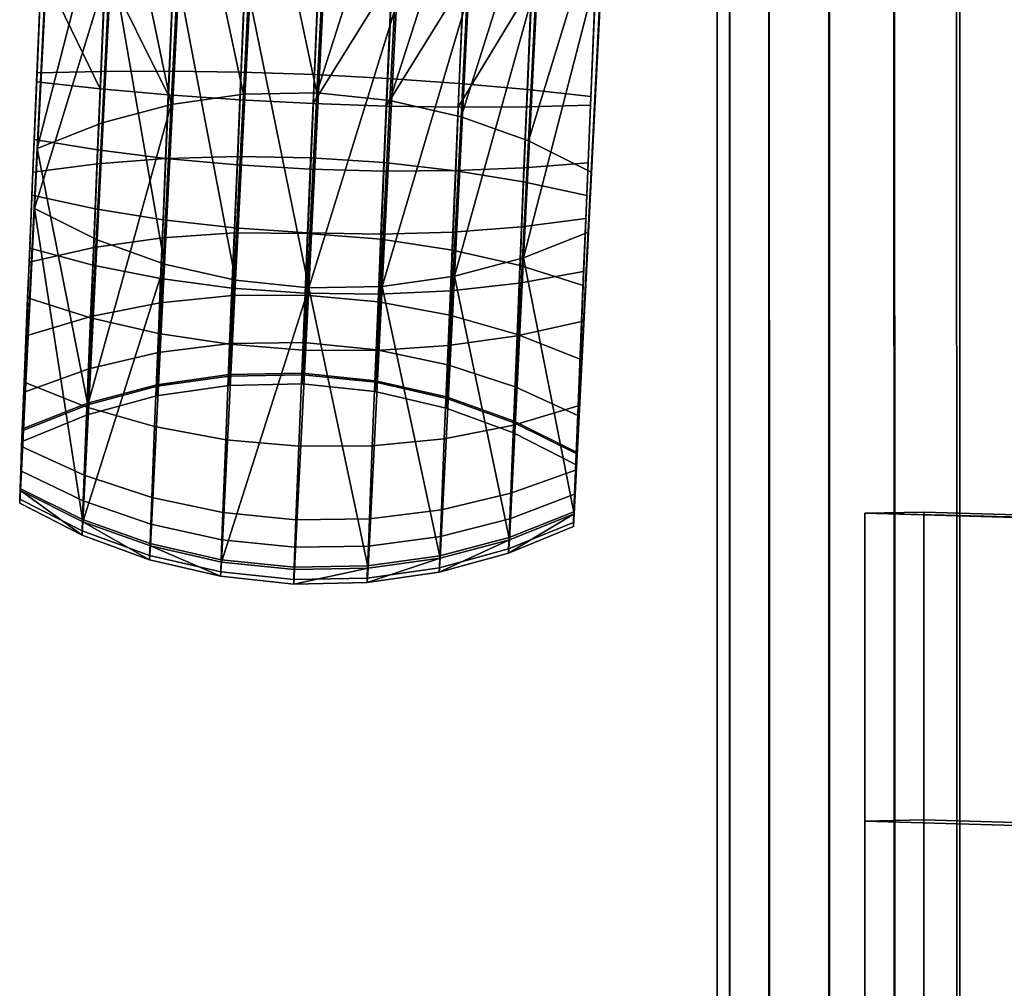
# Model space of a CAD drawing. Header units: millimetres. Extents: x -295 to 295, y -265 to 327.
# Tile 8 of 82: x -295 to -231, y -134 to -72. Entities that reach past the tile are written whole.
import ezdxf

# ---------------------------------------------------------------- set-up
doc = ezdxf.new("R2010")
doc.units = ezdxf.units.MM
doc.header["$MEASUREMENT"] = 0
for name, color, linetype in [('podnoz', 7, 'Continuous'), ('podrucky', 7, 'Continuous'), ('ram', 7, 'Continuous')]:
    doc.layers.add(name, color=color, linetype=linetype)

msp = doc.modelspace()

# ---------------------------------------------------------------- meshes
at = {"layer": 'podnoz'}
mesh = msp.add_polyface(dxfattribs=at)
corners = [(-148.361, -132.913, 62.429), (-233.814, -247.389, 49.965), (-132.914, -148.361, 62.429), (-247.391, -233.814, 49.965), (-235.727, -216.823, 25), (-248.043, -233.063, 49.068), (-149.012, -132.163, 61.532), (-144.424, -122.437, 27.052), (-122.438, -144.423, 27.052), (-31.162, -49.895, 73.926), (-132.117, -148.968, 61.538), (-216.824, -235.725, 25), (-233.062, -248.042, 49.068), (-132.914, -148.361, 62.429), (-233.062, -248.042, 49.068), (-132.117, -148.968, 61.538), (-233.814, -247.389, 49.965), (-149.012, -132.163, 61.532), (-248.043, -233.063, 49.068), (-247.391, -233.814, 49.965), (-148.361, -132.913, 62.429), (-232.602, -229.898, 24.511), (-231.152, -231.149, 24.511), (-228.543, -228.539, 6.979), (-230.547, -226.827, 6.979), (-226.832, -230.543, 6.979), (-229.902, -232.597, 24.511), (-227.691, -227.687, 6), (-229.68, -225.969, 6), (-230.547, -226.827, 6.979), (-228.543, -228.539, 6.979), (-231.896, -224.559, 6), (-232.793, -225.451, 6.979), (-224.562, -231.893, 6), (-225.973, -229.675, 6), (-226.832, -230.543, 6.979), (-225.455, -232.79, 6.979), (-223.094, -223.09, 6), (-225.869, -220.701, 6), (-229.68, -225.969, 6), (-227.691, -227.687, 6), (-228.971, -218.754, 6), (-232.326, -217.289, 6), (-234.297, -223.487, 6), (-231.896, -224.559, 6), (-218.758, -228.966, 6), (-220.705, -225.865, 6), (-225.973, -229.675, 6), (-224.562, -231.893, 6), (-217.293, -232.322, 6), (-223.492, -234.292, 6), (-222.74, -222.736, 5.5), (-225.504, -220.351, 5.5), (-225.869, -220.701, 6), (-223.094, -223.09, 6), (-228.582, -218.394, 5.5), (-231.916, -216.904, 5.5), (-232.326, -217.289, 6), (-228.971, -218.754, 6), (-218.398, -228.579, 5.5), (-220.355, -225.499, 5.5), (-220.705, -225.865, 6), (-218.758, -228.966, 6), (-216.908, -231.911, 5.5), (-217.293, -232.322, 6), (-222.74, -222.736, 2), (-225.504, -220.351, 2), (-225.504, -220.351, 5.5), (-222.74, -222.736, 5.5), (-228.582, -218.394, 2), (-231.916, -216.904, 2), (-231.916, -216.904, 5.5), (-228.582, -218.394, 5.5), (-220.355, -225.499, 2), (-220.355, -225.499, 5.5), (-218.398, -228.579, 5.5), (-218.398, -228.579, 2), (-216.908, -231.911, 5.5), (-216.908, -231.911, 2), (-233.473, -230.021, 25), (-231.578, -231.575, 25), (-231.367, -231.362, 24.755), (-233.307, -229.771, 24.755), (-231.152, -231.149, 24.511), (-232.602, -229.898, 24.511), (-229.902, -232.597, 24.511), (-229.773, -233.302, 24.755)]
mesh.append_faces([[corners[k] for k in face] for face in [(0, 1, 2, 2), (1, 0, 3, 3), (4, 5, 6, 6), (6, 7, 4, 4), (8, 9, 10, 10), (11, 10, 12, 12), (8, 10, 11, 11), (13, 14, 15, 15), (16, 14, 13, 13), (17, 18, 19, 19), (20, 17, 19, 19), (21, 22, 23, 24), (25, 23, 22, 26), (27, 28, 29, 30), (28, 31, 32, 29), (33, 34, 35, 36), (30, 35, 34, 27), (37, 38, 39, 40), (41, 42, 43, 44), (38, 41, 44, 39), (45, 46, 47, 48), (46, 37, 40, 47), (49, 45, 48, 50), (51, 52, 53, 54), (55, 56, 57, 58), (52, 55, 58, 53), (59, 60, 61, 62), (60, 51, 54, 61), (63, 59, 62, 64), (65, 66, 67, 68), (69, 70, 71, 72), (66, 69, 72, 67), (73, 74, 75, 76), (65, 68, 74, 73), (76, 75, 77, 78), (79, 80, 81, 82), (83, 84, 82, 81), (85, 83, 81, 86)]])
at = {"layer": 'podrucky'}
mesh = msp.add_polyface(dxfattribs=at)
corners = [(-256.504, -57.179, 478.527), (-256.623, -59.852, 482.266), (-256.781, -63.635, 480.818), (-256.871, -65.626, 485.005), (-256.658, -60.928, 476.796), (-256.711, -61.79, 486.173), (-256.775, -63.097, 490.335), (-256.938, -66.992, 489.435), (-257.859, -85.292, 568.831), (-257.729, -77.059, 687.087), (-257.424, -70.001, 683.317), (-257.416, -69.653, 687.301), (-270.02, -63.664, 474.167), (-274.785, -63.696, 473.974), (-274.621, -59.952, 469.905), (-269.854, -59.951, 470.131), (-265.342, -63.171, 474.721), (-265.182, -59.548, 470.783), (-270.156, -66.726, 478.717), (-274.926, -66.784, 478.561), (-265.477, -66.159, 479.16), (-260.988, -65.112, 479.871), (-260.859, -62.244, 475.61), (-270.26, -68.979, 483.453), (-275.031, -69.054, 483.337), (-265.578, -68.357, 483.782), (-261.086, -67.221, 484.306), (-270.336, -70.524, 488.466), (-275.105, -70.612, 488.39), (-265.65, -69.864, 488.672), (-256.781, -63.635, 480.818), (-256.871, -65.626, 485.005), (-256.658, -60.928, 476.796), (-261.156, -68.668, 489), (-256.938, -66.992, 489.435), (-270.988, -77.107, 691.22), (-265.986, -69.001, 690.596), (-270.633, -68.728, 691.463), (-266.332, -77.177, 690.359), (-261.553, -69.312, 689.188), (-260.777, -59.852, 486.876), (-260.838, -61.071, 490.755), (-256.775, -63.097, 490.335), (-256.711, -61.79, 486.173), (-275.496, -76.256, 570.709), (-269.828, -58.447, 491.255), (-274.576, -57.956, 491.313), (-270.75, -76.747, 570.651), (-265.217, -59.5, 491.066), (-266.137, -77.8, 570.462), (-261.758, -79.371, 570.151), (-275.416, -69.632, 678.8), (-270.656, -69.808, 679.106), (-270.889, -75.316, 678.946), (-275.645, -75.072, 678.643), (-266.006, -69.928, 679.99), (-266.248, -75.639, 679.825), (-261.822, -76.032, 681.239), (-261.566, -69.992, 681.414), (-257.697, -76.482, 683.129), (-257.424, -70.001, 683.317)]
mesh.append_faces([[corners[k] for k in face] for face in [(0, 1, 2, 2), (2, 1, 3, 3), (4, 0, 2, 2), (1, 5, 3, 3), (6, 7, 5, 5), (3, 5, 7, 7), (8, 7, 6, 6), (9, 10, 11, 11), (12, 13, 14, 15), (16, 12, 15, 17), (18, 19, 13, 12), (20, 18, 12, 16), (21, 20, 16, 22), (23, 24, 19, 18), (25, 23, 18, 20), (26, 25, 20, 21), (27, 28, 24, 24), (29, 23, 25, 25), (30, 31, 26, 21), (21, 22, 32, 30), (26, 33, 25, 25), (27, 23, 29, 29), (29, 25, 33, 33), (26, 34, 33, 33), (26, 31, 34, 34), (27, 24, 23, 23), (35, 36, 37, 37), (35, 38, 36, 36), (39, 36, 38, 38), (40, 41, 42, 42), (40, 42, 43, 43), (44, 45, 46, 46), (47, 48, 45, 45), (49, 41, 48, 48), (50, 42, 41, 41), (48, 47, 49, 49), (45, 44, 47, 47), (51, 52, 53, 54), (52, 55, 56, 53), (57, 56, 55, 58), (59, 57, 58, 60)]])
mesh = msp.add_polyface(dxfattribs=at)
corners = [(-292.742, -61.577, 490.268), (-292.68, -60.269, 486.107), (-292.906, -65.471, 489.369), (-292.84, -64.105, 484.938), (-293.826, -83.771, 568.765), (-293.383, -68.132, 687.235), (-293.391, -68.48, 683.25), (-293.695, -75.539, 687.02), (-274.785, -63.696, 473.974), (-279.535, -63.261, 474.149), (-279.371, -59.548, 470.113), (-274.621, -59.952, 469.905), (-284.289, -65.363, 479.126), (-288.676, -63.941, 479.82), (-288.547, -61.073, 475.559), (-284.156, -62.375, 474.686), (-279.672, -66.324, 478.7), (-274.926, -66.784, 478.561), (-284.391, -67.561, 483.747), (-288.773, -66.05, 484.255), (-279.777, -68.576, 483.436), (-275.031, -69.054, 483.337), (-292.748, -62.114, 480.752), (-292.625, -59.407, 476.73), (-292.84, -64.105, 484.938), (-284.465, -69.069, 488.637), (-279.852, -70.121, 488.448), (-288.844, -67.497, 488.949), (-292.906, -65.471, 489.369), (-275.105, -70.612, 488.39), (-293.826, -83.771, 568.765), (-289.572, -75.988, 688.91), (-285.146, -76.381, 690.324), (-289.24, -68.141, 689.137), (-293.695, -75.539, 687.02), (-293.383, -68.132, 687.235), (-284.801, -68.205, 690.561), (-275.748, -76.949, 691.506), (-275.391, -68.501, 691.751), (-280.15, -68.325, 691.446), (-280.504, -76.705, 691.203), (-270.633, -68.728, 691.463), (-288.525, -59.9, 490.703), (-292.742, -61.577, 490.268), (-293.664, -79.877, 569.664), (-279.346, -58.045, 491.237), (-284.031, -58.704, 491.031), (-280.266, -76.345, 570.634), (-284.951, -77.004, 570.427), (-274.576, -57.956, 491.313), (-275.496, -76.256, 570.709), (-285.062, -74.844, 679.79), (-289.51, -74.861, 681.188), (-289.254, -68.821, 681.363), (-284.82, -69.132, 679.956), (-293.664, -74.961, 683.062), (-293.391, -68.48, 683.25), (-280.406, -74.913, 678.928), (-280.174, -69.405, 679.088), (-275.645, -75.072, 678.643), (-275.416, -69.632, 678.8), (-289.445, -78.2, 570.099)]
mesh.append_faces([[corners[k] for k in face] for face in [(0, 1, 2, 2), (3, 2, 1, 1), (4, 0, 2, 2), (5, 6, 7, 7), (8, 9, 10, 11), (12, 13, 14, 15), (16, 12, 15, 9), (17, 16, 9, 8), (18, 19, 13, 12), (20, 18, 12, 16), (21, 20, 16, 17), (14, 13, 22, 23), (24, 22, 13, 19), (25, 18, 20, 20), (26, 20, 21, 21), (19, 18, 27, 27), (19, 28, 24, 24), (19, 27, 28, 28), (21, 29, 26, 26), (20, 26, 25, 25), (18, 25, 27, 27), (27, 30, 28, 28), (31, 32, 33, 33), (34, 31, 35, 35), (35, 31, 33, 33), (33, 32, 36, 36), (37, 38, 39, 40), (40, 39, 36, 32), (41, 38, 37, 37), (42, 43, 44, 44), (45, 46, 47, 47), (46, 42, 48, 48), (49, 45, 50, 50), (45, 47, 50, 50), (46, 48, 47, 47), (51, 52, 53, 54), (52, 55, 56, 53), (57, 51, 54, 58), (59, 57, 58, 60), (44, 61, 42, 42)]])
mesh = msp.add_polyface(dxfattribs=at)
corners = [(-292.742, -61.577, 490.268), (-293.826, -83.771, 568.765), (-293.664, -79.877, 569.664), (-293.695, -75.539, 687.02), (-293.391, -68.48, 683.25), (-293.664, -74.961, 683.062), (-293.854, -79.276, 686.243), (-294.746, -102.071, 648.161), (-294.004, -82.894, 685.026), (-293.934, -81.397, 681.317), (-294.146, -86.341, 683.385), (-294.176, -87.237, 678.097), (-285.385, -87.369, 568.033), (-288.844, -67.497, 488.949), (-284.465, -69.069, 488.637), (-279.852, -70.121, 488.448), (-280.773, -88.421, 567.844), (-276.025, -88.912, 567.786), (-275.105, -70.612, 488.39), (-285.484, -84.5, 688.123), (-289.898, -83.781, 686.797), (-290.049, -87.433, 685.059), (-285.643, -88.305, 686.312), (-280.852, -85.026, 688.946), (-281.014, -88.926, 687.09), (-276.098, -85.338, 689.231), (-276.262, -89.27, 687.36), (-285.318, -80.506, 689.466), (-289.738, -79.948, 688.086), (-280.682, -80.932, 690.323), (-275.926, -81.211, 690.619), (-285.146, -76.381, 690.324), (-289.572, -75.988, 688.91), (-280.504, -76.705, 691.203), (-275.748, -76.949, 691.506), (-293.854, -79.276, 686.243), (-294.004, -82.894, 685.026), (-293.695, -75.539, 687.02), (-294.146, -86.341, 683.385), (-275.496, -76.256, 570.709), (-280.266, -76.345, 570.634), (-281.188, -94.645, 650.03), (-276.416, -94.556, 650.105), (-284.951, -77.004, 570.427), (-285.871, -95.304, 649.823), (-285.299, -80.516, 678.252), (-285.512, -85.663, 675.414), (-289.984, -86.304, 676.56), (-289.762, -80.86, 679.561), (-280.635, -80.383, 677.445), (-280.84, -85.347, 674.709), (-275.871, -80.473, 677.178), (-276.074, -85.375, 674.476), (-285.062, -74.844, 679.79), (-289.51, -74.861, 681.188), (-280.406, -74.913, 678.928), (-275.645, -75.072, 678.643), (-293.934, -81.397, 681.317), (-294.176, -87.237, 678.097), (-293.664, -74.961, 683.062), (-293.664, -79.877, 569.664), (-290.367, -96.5, 649.496), (-289.445, -78.2, 570.099), (-288.525, -59.9, 490.703), (-289.764, -85.797, 568.345), (-293.826, -83.771, 568.765)]
mesh.append_faces([[corners[k] for k in face] for face in [(0, 1, 2, 2), (3, 4, 5, 5), (5, 6, 3, 3), (1, 7, 2, 2), (8, 9, 10, 10), (11, 10, 9, 9), (9, 8, 6, 6), (5, 9, 6, 6), (12, 13, 14, 14), (15, 16, 14, 14), (12, 14, 16, 16), (17, 15, 18, 18), (17, 16, 15, 15), (19, 20, 21, 22), (23, 19, 22, 24), (25, 23, 24, 26), (27, 28, 20, 19), (29, 27, 19, 23), (30, 29, 23, 25), (31, 32, 28, 27), (33, 31, 27, 29), (34, 33, 29, 30), (35, 36, 20, 28), (37, 35, 28, 32), (36, 38, 21, 20), (39, 40, 41, 42), (40, 43, 44, 41), (45, 46, 47, 48), (49, 50, 46, 45), (51, 52, 50, 49), (53, 45, 48, 54), (55, 49, 45, 53), (56, 51, 49, 55), (57, 48, 47, 58), (59, 54, 48, 57), (60, 61, 62, 62), (43, 62, 61, 61), (43, 63, 62, 62), (13, 64, 65, 65), (13, 12, 64, 64)]])
mesh = msp.add_polyface(dxfattribs=at)
corners = [(-256.775, -63.097, 490.335), (-257.695, -81.398, 569.731), (-257.859, -85.292, 568.831), (-258.207, -88.758, 678.164), (-257.965, -82.918, 681.383), (-258.18, -87.862, 683.452), (-257.697, -76.482, 683.129), (-257.424, -70.001, 683.317), (-257.729, -77.059, 687.087), (-257.887, -80.797, 686.309), (-258.035, -84.415, 685.092), (-270.336, -70.524, 488.466), (-265.65, -69.864, 488.672), (-271.256, -88.823, 567.862), (-276.025, -88.912, 567.786), (-275.105, -70.612, 488.39), (-266.57, -88.164, 568.068), (-261.156, -68.668, 489), (-256.938, -66.992, 489.435), (-262.076, -86.968, 568.396), (-257.859, -85.292, 568.831), (-262.209, -84.951, 686.848), (-266.672, -85.296, 688.157), (-266.828, -89.101, 686.346), (-262.359, -88.604, 685.11), (-271.164, -81.335, 690.341), (-275.926, -81.211, 690.619), (-276.098, -85.338, 689.231), (-271.336, -85.428, 688.964), (-266.504, -81.302, 689.501), (-262.051, -81.118, 688.137), (-270.988, -77.107, 691.22), (-275.748, -76.949, 691.506), (-266.332, -77.177, 690.359), (-261.883, -77.159, 688.961), (-258.18, -87.862, 683.452), (-258.035, -84.415, 685.092), (-257.887, -80.797, 686.309), (-257.729, -77.059, 687.087), (-257.416, -69.653, 687.301), (-261.553, -69.312, 689.188), (-270.633, -68.728, 691.463), (-266.137, -77.8, 570.462), (-270.75, -76.747, 570.651), (-271.67, -95.047, 650.047), (-267.059, -96.1, 649.858), (-256.775, -63.097, 490.335), (-261.758, -79.371, 570.151), (-257.695, -81.398, 569.731), (-260.838, -61.071, 490.755), (-276.416, -94.556, 650.105), (-275.496, -76.256, 570.709), (-271.117, -80.786, 677.463), (-271.322, -85.75, 674.726), (-276.074, -85.375, 674.476), (-275.871, -80.473, 677.178), (-266.484, -81.311, 678.287), (-266.697, -86.458, 675.449), (-262.072, -82.031, 679.612), (-262.297, -87.474, 676.611), (-270.889, -75.316, 678.946), (-275.645, -75.072, 678.643), (-266.248, -75.639, 679.825), (-261.822, -76.032, 681.239), (-257.965, -82.918, 681.383), (-258.207, -88.758, 678.164), (-257.697, -76.482, 683.129)]
mesh.append_faces([[corners[k] for k in face] for face in [(0, 1, 2, 2), (3, 4, 5, 5), (6, 7, 8, 8), (9, 4, 6, 6), (9, 6, 8, 8), (9, 10, 4, 4), (10, 5, 4, 4), (11, 12, 13, 13), (11, 14, 15, 15), (16, 12, 17, 17), (17, 18, 19, 19), (13, 14, 11, 11), (17, 19, 16, 16), (18, 20, 19, 19), (12, 16, 13, 13), (21, 22, 23, 24), (25, 26, 27, 28), (29, 25, 28, 22), (30, 29, 22, 21), (31, 32, 26, 25), (33, 31, 25, 29), (34, 33, 29, 30), (21, 24, 35, 36), (30, 21, 36, 37), (37, 38, 34, 30), (38, 39, 40, 34), (33, 34, 40, 40), (41, 32, 31, 31), (42, 43, 44, 45), (46, 47, 48, 48), (49, 42, 47, 47), (50, 44, 43, 51), (52, 53, 54, 55), (56, 57, 53, 52), (58, 59, 57, 56), (60, 52, 55, 61), (62, 56, 52, 60), (63, 58, 56, 62), (58, 64, 65, 59), (64, 58, 63, 66)]])
mesh = msp.add_polyface(dxfattribs=at)
corners = [(-294.746, -102.071, 648.161), (-294.584, -98.177, 649.06), (-293.664, -79.877, 569.664), (-294.502, -95.045, 676.35), (-294.369, -92.029, 673.726), (-294.668, -99.226, 670.227), (-294.514, -95.688, 668.368), (-294.279, -89.568, 681.346), (-294.176, -87.237, 678.097), (-294.146, -86.341, 683.385), (-280.773, -88.421, 567.844), (-281.691, -106.721, 647.24), (-286.305, -105.669, 647.43), (-285.385, -87.369, 568.033), (-276.025, -88.912, 567.786), (-285.789, -91.868, 684.061), (-290.189, -90.852, 682.898), (-290.426, -96.654, 677.606), (-286.035, -97.913, 678.546), (-281.164, -92.577, 684.783), (-281.414, -98.773, 679.132), (-276.414, -92.952, 685.034), (-276.668, -99.199, 679.336), (-285.643, -88.305, 686.312), (-290.049, -87.433, 685.059), (-281.014, -88.926, 687.09), (-276.262, -89.27, 687.36), (-294.279, -89.568, 681.346), (-294.502, -95.045, 676.35), (-294.146, -86.341, 683.385), (-293.664, -79.877, 569.664), (-294.584, -98.177, 649.06), (-290.367, -96.5, 649.496), (-284.951, -77.004, 570.427), (-285.871, -95.304, 649.823), (-285.889, -95.202, 661.343), (-285.908, -95.935, 655.508), (-290.406, -97.167, 655.507), (-290.385, -96.392, 661.679), (-281.203, -94.546, 661.139), (-281.223, -95.253, 655.511), (-276.434, -94.459, 661.076), (-276.453, -95.156, 655.518), (-285.811, -93.11, 666.84), (-290.301, -94.18, 667.492), (-281.129, -92.529, 666.44), (-276.359, -92.467, 666.31), (-285.684, -89.886, 671.562), (-290.168, -90.77, 672.486), (-281.004, -89.42, 670.993), (-276.236, -89.397, 670.807), (-285.512, -85.663, 675.414), (-289.984, -86.304, 676.56), (-280.84, -85.347, 674.709), (-276.074, -85.375, 674.476), (-294.625, -98.892, 655.51), (-294.604, -98.061, 662.131), (-281.188, -94.645, 650.03), (-294.514, -95.688, 668.368), (-294.369, -92.029, 673.726), (-294.176, -87.237, 678.097), (-276.416, -94.556, 650.105), (-290.684, -104.097, 647.741), (-293.826, -83.771, 568.765), (-289.764, -85.797, 568.345)]
mesh.append_faces([[corners[k] for k in face] for face in [(0, 1, 2, 2), (3, 4, 5, 5), (6, 5, 4, 4), (7, 8, 3, 3), (4, 3, 8, 8), (9, 8, 7, 7), (10, 11, 12, 13), (10, 14, 11, 11), (15, 16, 17, 18), (19, 15, 18, 20), (21, 19, 20, 22), (23, 24, 16, 15), (25, 23, 15, 19), (26, 25, 19, 21), (17, 16, 27, 28), (29, 27, 16, 24), (30, 31, 32, 32), (33, 32, 34, 34), (35, 36, 37, 38), (39, 40, 36, 35), (41, 42, 40, 39), (43, 35, 38, 44), (45, 39, 35, 43), (46, 41, 39, 45), (47, 43, 44, 48), (49, 45, 43, 47), (50, 46, 45, 49), (51, 47, 48, 52), (53, 49, 47, 51), (54, 50, 49, 53), (55, 37, 32, 31), (37, 55, 56, 38), (34, 32, 37, 36), (36, 40, 57, 34), (58, 44, 38, 56), (59, 48, 44, 58), (48, 59, 60, 52), (40, 42, 61, 57), (62, 63, 64, 64), (62, 64, 13, 13)]])
mesh = msp.add_polyface(dxfattribs=at)
corners = [(-257.859, -85.292, 568.831), (-257.695, -81.398, 569.731), (-258.779, -103.592, 648.227), (-258.617, -99.698, 649.127), (-258.535, -96.566, 676.417), (-258.207, -88.758, 678.164), (-258.312, -91.089, 681.412), (-258.402, -93.55, 673.792), (-258.18, -87.862, 683.452), (-258.699, -100.747, 670.293), (-258.547, -97.208, 668.434), (-276.025, -88.912, 567.786), (-271.256, -88.823, 567.862), (-272.176, -107.124, 647.258), (-267.492, -106.464, 647.464), (-266.57, -88.164, 568.068), (-262.076, -86.968, 568.396), (-262.996, -105.268, 647.792), (-257.859, -85.292, 568.831), (-258.779, -103.592, 648.227), (-271.646, -92.979, 684.801), (-276.414, -92.952, 685.034), (-276.668, -99.199, 679.336), (-271.898, -99.175, 679.149), (-266.977, -92.664, 684.095), (-267.221, -98.709, 678.581), (-262.5, -92.023, 682.949), (-262.736, -97.825, 677.657), (-271.496, -89.328, 687.108), (-276.262, -89.27, 687.36), (-266.828, -89.101, 686.346), (-262.359, -88.604, 685.11), (-271.336, -85.428, 688.964), (-276.098, -85.338, 689.231), (-266.672, -85.296, 688.157), (-258.535, -96.566, 676.417), (-258.312, -91.089, 681.412), (-258.18, -87.862, 683.452), (-257.695, -81.398, 569.731), (-261.758, -79.371, 570.151), (-262.678, -97.671, 649.547), (-258.617, -99.698, 649.127), (-266.137, -77.8, 570.462), (-267.059, -96.1, 649.858), (-271.688, -94.949, 661.157), (-271.707, -95.655, 655.529), (-276.453, -95.156, 655.518), (-276.434, -94.459, 661.076), (-267.074, -95.998, 661.378), (-267.094, -96.73, 655.542), (-262.695, -97.563, 661.73), (-262.719, -98.338, 655.558), (-271.611, -92.932, 666.457), (-276.359, -92.467, 666.31), (-266.996, -93.906, 666.874), (-262.613, -95.351, 667.543), (-271.488, -89.822, 671.011), (-276.236, -89.397, 670.807), (-266.869, -90.682, 671.596), (-262.479, -91.941, 672.537), (-271.322, -85.75, 674.726), (-276.074, -85.375, 674.476), (-266.697, -86.458, 675.449), (-262.297, -87.474, 676.611), (-271.67, -95.047, 650.047), (-276.416, -94.556, 650.105), (-258.547, -97.208, 668.434), (-258.635, -99.582, 662.198), (-258.402, -93.55, 673.792), (-258.207, -88.758, 678.164)]
mesh.append_faces([[corners[k] for k in face] for face in [(0, 1, 2, 2), (2, 1, 3, 3), (4, 5, 6, 6), (7, 5, 4, 4), (8, 6, 5, 5), (9, 7, 4, 4), (10, 7, 9, 9), (11, 12, 13, 13), (14, 12, 15, 15), (15, 16, 17, 17), (16, 18, 19, 19), (20, 21, 22, 23), (24, 20, 23, 25), (26, 24, 25, 27), (28, 29, 21, 20), (30, 28, 20, 24), (31, 30, 24, 26), (32, 33, 29, 28), (34, 32, 28, 30), (26, 27, 35, 36), (31, 26, 36, 37), (38, 39, 40, 41), (39, 42, 43, 40), (44, 45, 46, 47), (48, 49, 45, 44), (50, 51, 49, 48), (52, 44, 47, 53), (54, 48, 44, 52), (55, 50, 48, 54), (56, 52, 53, 57), (58, 54, 52, 56), (59, 55, 54, 58), (60, 56, 57, 61), (62, 58, 56, 60), (63, 59, 58, 62), (64, 65, 46, 45), (40, 43, 49, 51), (45, 49, 43, 64), (55, 66, 67, 50), (66, 55, 59, 68), (63, 69, 68, 59)]])
mesh = msp.add_polyface(dxfattribs=at)
corners = [(-294.795, -102.888, 655.532), (-294.625, -98.892, 655.51), (-294.584, -98.177, 649.06), (-294.727, -100.795, 666.744), (-294.514, -95.688, 668.368), (-294.604, -98.061, 662.131), (-294.791, -102.639, 659.344), (-294.77, -101.938, 663.099), (-294.746, -102.071, 648.161), (-294.668, -99.226, 670.227), (-294.746, -102.071, 648.161), (-293.826, -83.771, 568.765), (-290.684, -104.097, 647.741), (-285.385, -87.369, 568.033), (-286.305, -105.669, 647.43), (-281.691, -106.721, 647.24), (-276.025, -88.912, 567.786), (-276.945, -107.212, 647.182), (-286.355, -106.296, 659.774), (-290.732, -104.699, 659.589), (-290.734, -104.964, 655.55), (-286.359, -106.571, 655.566), (-281.742, -107.364, 659.892), (-281.746, -107.646, 655.579), (-276.996, -107.86, 659.938), (-277, -108.145, 655.59), (-272.227, -107.766, 659.91), (-272.23, -108.049, 655.597), (-286.33, -105.522, 663.919), (-290.707, -103.957, 663.567), (-281.717, -106.571, 664.141), (-276.973, -107.061, 664.221), (-272.201, -106.974, 664.158), (-286.283, -104.26, 667.943), (-290.664, -102.746, 667.429), (-281.67, -105.278, 668.264), (-276.924, -105.757, 668.379), (-286.219, -102.528, 671.787), (-290.602, -101.084, 671.118), (-281.602, -103.503, 672.204), (-276.855, -103.967, 672.351), (-286.035, -97.913, 678.546), (-290.426, -96.654, 677.606), (-281.414, -98.773, 679.132), (-276.668, -99.199, 679.336), (-294.795, -102.888, 655.532), (-294.791, -102.639, 659.344), (-294.77, -101.938, 663.099), (-294.668, -99.226, 670.227), (-294.727, -100.795, 666.744), (-294.502, -95.045, 676.35)]
mesh.append_faces([[corners[k] for k in face] for face in [(0, 1, 2, 2), (3, 4, 5, 5), (5, 1, 6, 6), (1, 0, 6, 6), (3, 5, 7, 7), (7, 5, 6, 6), (0, 2, 8, 8), (9, 4, 3, 3), (10, 11, 12, 12), (12, 13, 14, 14), (15, 16, 17, 17), (18, 19, 20, 21), (22, 18, 21, 23), (24, 22, 23, 25), (26, 24, 25, 27), (28, 29, 19, 18), (30, 28, 18, 22), (31, 30, 22, 24), (32, 31, 24, 26), (33, 34, 29, 28), (35, 33, 28, 30), (36, 35, 30, 31), (37, 38, 34, 33), (39, 37, 33, 35), (40, 39, 35, 36), (41, 42, 38, 37), (43, 41, 37, 39), (44, 43, 39, 40), (12, 20, 10, 10), (45, 10, 20, 20), (20, 19, 46, 45), (21, 12, 14, 14), (15, 23, 14, 14), (14, 23, 21, 21), (21, 20, 12, 12), (47, 46, 19, 29), (48, 49, 34, 38), (50, 48, 38, 42), (49, 47, 29, 34), (23, 15, 17, 25)]])
mesh = msp.add_polyface(dxfattribs=at)
corners = [(-258.828, -104.409, 655.598), (-258.617, -99.698, 649.127), (-258.658, -100.413, 655.576), (-258.824, -104.16, 659.41), (-258.635, -99.582, 662.198), (-258.801, -103.459, 663.166), (-258.779, -103.592, 648.227), (-258.76, -102.316, 666.81), (-258.699, -100.747, 670.293), (-258.547, -97.208, 668.434), (-276.945, -107.212, 647.182), (-276.025, -88.912, 567.786), (-272.176, -107.124, 647.258), (-271.256, -88.823, 567.862), (-267.492, -106.464, 647.464), (-266.57, -88.164, 568.068), (-262.996, -105.268, 647.792), (-262.076, -86.968, 568.396), (-258.779, -103.592, 648.227), (-267.541, -107.092, 659.809), (-272.227, -107.766, 659.91), (-272.23, -108.049, 655.597), (-267.545, -107.367, 655.601), (-263.043, -105.87, 659.64), (-263.047, -106.135, 655.601), (-267.516, -106.318, 663.954), (-272.201, -106.974, 664.158), (-263.02, -105.128, 663.618), (-272.152, -105.68, 668.282), (-276.924, -105.757, 668.379), (-276.973, -107.061, 664.221), (-267.469, -105.056, 667.977), (-262.977, -103.917, 667.48), (-272.086, -103.905, 672.222), (-276.855, -103.967, 672.351), (-267.402, -103.324, 671.822), (-262.912, -102.254, 671.169), (-271.898, -99.175, 679.149), (-276.668, -99.199, 679.336), (-267.221, -98.709, 678.581), (-262.736, -97.825, 677.657), (-277, -108.145, 655.59), (-258.824, -104.16, 659.41), (-258.801, -103.459, 663.166), (-258.76, -102.316, 666.81), (-258.828, -104.409, 655.598), (-258.699, -100.747, 670.293), (-258.535, -96.566, 676.417), (-258.617, -99.698, 649.127), (-262.678, -97.671, 649.547), (-262.719, -98.338, 655.558), (-258.658, -100.413, 655.576), (-262.695, -97.563, 661.73), (-258.635, -99.582, 662.198)]
mesh.append_faces([[corners[k] for k in face] for face in [(0, 1, 2, 2), (3, 2, 4, 4), (2, 3, 0, 0), (3, 4, 5, 5), (0, 6, 1, 1), (7, 5, 4, 4), (8, 7, 9, 9), (4, 9, 7, 7), (10, 11, 12, 12), (13, 14, 12, 12), (15, 16, 14, 14), (17, 18, 16, 16), (19, 20, 21, 22), (23, 19, 22, 24), (25, 26, 20, 19), (27, 25, 19, 23), (28, 29, 30, 26), (31, 28, 26, 25), (32, 31, 25, 27), (33, 34, 29, 28), (35, 33, 28, 31), (36, 35, 31, 32), (37, 38, 34, 33), (39, 37, 33, 35), (40, 39, 35, 36), (41, 10, 12, 12), (41, 12, 21, 21), (14, 21, 12, 12), (14, 16, 22, 22), (16, 18, 24, 24), (21, 14, 22, 22), (16, 24, 22, 22), (27, 23, 42, 43), (32, 27, 43, 44), (23, 24, 45, 42), (36, 32, 44, 46), (46, 47, 40, 36), (18, 45, 24, 24), (48, 49, 50, 51), (52, 53, 51, 50)]])
at = {"layer": 'ram'}
mesh = msp.add_polyface(dxfattribs=at)
corners = [(-242.211, -165.026, 488.569), (-242.215, -169.883, 488.901), (-237.98, -169.845, 489.7), (-237.975, -164.967, 489.366), (-246.113, -165.22, 486.023), (-246.119, -170.024, 486.352), (-242.209, -160.344, 488.178), (-237.973, -160.277, 488.975), (-246.113, -160.557, 485.634), (-248.68, -160.884, 481.754), (-248.682, -165.519, 482.141), (-249.496, -161.24, 477.538), (-249.496, -165.844, 477.922), (-248.697, -161.595, 473.318), (-248.699, -166.172, 473.7), (-246.145, -161.924, 469.428), (-246.145, -166.474, 469.808), (-242.25, -162.141, 466.869), (-242.25, -166.675, 467.247), (-238.02, -162.21, 466.056), (-238.02, -166.741, 466.434), (-233.941, -162.149, 466.792), (-233.943, -166.687, 467.17), (-242.209, -137.777, 486.195), (-237.975, -137.705, 486.991), (-246.113, -138.005, 483.652), (-248.682, -138.352, 479.774), (-249.496, -138.728, 475.559), (-248.697, -139.105, 471.341), (-246.145, -139.453, 467.453), (-242.25, -139.681, 464.895), (-238.02, -139.753, 464.082), (-233.943, -139.687, 464.817), (-242.217, -43.7, 477.861), (-237.982, -43.629, 478.657), (-246.121, -43.925, 475.317), (-248.688, -44.268, 471.439), (-249.504, -44.641, 467.224), (-248.705, -45.014, 463.006), (-246.152, -45.357, 459.117), (-242.258, -45.583, 456.559), (-238.027, -45.655, 455.746), (-233.951, -45.59, 456.481), (-237.984, 50.45, 470.39), (-233.75, -43.701, 477.844), (-233.754, 50.379, 469.578), (-242.219, 50.381, 469.594), (-246.123, 50.159, 467.051), (-248.691, 49.82, 463.172), (-249.508, 49.452, 458.956), (-248.707, 49.084, 454.737), (-246.154, 48.745, 450.849), (-242.262, 48.521, 448.29), (-238.029, 48.45, 447.477), (-233.953, 48.515, 448.213), (-253.887, 4.286, 468.589), (-254.027, 0.967, 469.216), (-244.035, 0.545, 469.234), (-243.895, 3.864, 468.608), (-254.156, -2.163, 467.947), (-244.166, -2.586, 467.965), (-254.234, -4.112, 465.185), (-244.242, -4.534, 465.204), (-254.234, -4.259, 461.808), (-244.242, -4.682, 461.826), (-254.156, -2.559, 458.886), (-244.166, -2.982, 458.905), (-254.027, 0.449, 457.349), (-244.035, 0.027, 457.368), (-253.887, 3.81, 457.684), (-243.895, 3.388, 457.703), (-239.908, -123.545, 472.533), (-239.908, -143.539, 473.022), (-236.092, -143.46, 476.252), (-236.092, -123.466, 475.764), (-239.908, -103.551, 472.044), (-236.092, -103.472, 475.275)]
mesh.append_faces([[corners[k] for k in face] for face in [(0, 1, 2, 3), (4, 5, 1, 0), (6, 0, 3, 7), (8, 4, 0, 6), (9, 10, 4, 8), (11, 12, 10, 9), (13, 14, 12, 11), (15, 16, 14, 13), (17, 18, 16, 15), (19, 20, 18, 17), (21, 22, 20, 19), (23, 6, 7, 24), (25, 8, 6, 23), (26, 9, 8, 25), (27, 11, 9, 26), (28, 13, 11, 27), (29, 15, 13, 28), (30, 17, 15, 29), (31, 19, 17, 30), (32, 21, 19, 31), (33, 23, 24, 34), (35, 25, 23, 33), (36, 26, 25, 35), (37, 27, 26, 36), (38, 28, 27, 37), (39, 29, 28, 38), (40, 30, 29, 39), (41, 31, 30, 40), (42, 32, 31, 41), (43, 34, 44, 45), (46, 33, 34, 43), (47, 35, 33, 46), (48, 36, 35, 47), (49, 37, 36, 48), (50, 38, 37, 49), (51, 39, 38, 50), (52, 40, 39, 51), (53, 41, 40, 52), (54, 42, 41, 53), (55, 56, 57, 58), (56, 59, 60, 57), (59, 61, 62, 60), (61, 63, 64, 62), (63, 65, 66, 64), (65, 67, 68, 66), (67, 69, 70, 68), (71, 72, 73, 74), (75, 71, 74, 76)]])
mesh = msp.add_polyface(dxfattribs=at)
corners = [(-227.297, -138.352, 479.732), (-227.295, -160.892, 481.713), (-226.496, -161.248, 477.493), (-226.496, -138.729, 475.514), (-229.85, -138.005, 483.62), (-229.848, -160.563, 485.603), (-233.742, -137.777, 486.178), (-233.742, -160.347, 488.162), (-237.975, -137.705, 486.991), (-237.973, -160.277, 488.975), (-227.512, -161.643, 472.806), (-227.514, -139.148, 470.829), (-227.305, -44.27, 471.397), (-226.504, -44.643, 467.179), (-229.855, -43.927, 475.286), (-233.75, -43.701, 477.844), (-237.982, -43.629, 478.657), (-230.145, -45.381, 458.84), (-230.137, -139.475, 467.175), (-233.943, -139.687, 464.817), (-233.951, -45.59, 456.481), (-227.52, -45.058, 462.493), (-227.307, 49.816, 463.13), (-226.508, 49.448, 458.911), (-229.859, 50.156, 467.019), (-233.754, 50.379, 469.578), (-230.146, 48.72, 450.571), (-233.953, 48.515, 448.213), (-227.523, 49.039, 454.225), (-188.777, -104.952, 414.728), (-188.777, -144.94, 415.706), (-190.75, -144.924, 416.369), (-190.75, -104.936, 415.391), (-194.004, -124.869, 418.358), (-192.531, -144.897, 417.445), (-194.004, -144.863, 418.847), (-192.531, -104.909, 416.468), (-194.004, -104.875, 417.87), (-239.908, -143.539, 473.022), (-239.908, -123.545, 472.533), (-239.908, -103.551, 472.044), (-236.092, -123.466, 475.764), (-236.092, -143.46, 476.252), (-190.189, -144.784, 422.078), (-190.189, -124.79, 421.589), (-236.092, -103.472, 475.275), (-190.189, -104.796, 421.1), (-189.492, -144.8, 421.414), (-189.492, -104.812, 420.436), (-188.648, -144.813, 420.904), (-188.648, -104.825, 419.926), (-186.756, -144.945, 415.488), (-186.756, -144.823, 420.487), (-192.531, -144.897, 417.445), (-187.713, -144.82, 420.59), (-188.648, -144.813, 420.904), (-194.004, -144.863, 418.847), (-189.492, -144.8, 421.414), (-239.908, -143.539, 473.022), (-190.189, -144.784, 422.078), (-236.092, -143.46, 476.252), (-190.75, -144.924, 416.369), (-187.713, -104.832, 419.612), (-194.004, -104.875, 417.87), (-188.648, -104.825, 419.926), (-186.756, -104.957, 414.511), (-188.777, -104.952, 414.728), (-190.75, -104.936, 415.391), (-186.756, -104.835, 419.509), (-192.531, -104.909, 416.468), (-189.492, -104.812, 420.436), (-239.908, -103.551, 472.044), (-236.092, -103.472, 475.275), (-190.189, -104.796, 421.1)]
mesh.append_faces([[corners[k] for k in face] for face in [(0, 1, 2, 3), (4, 5, 1, 0), (6, 7, 5, 4), (8, 9, 7, 6), (3, 2, 10, 11), (12, 0, 3, 13), (14, 4, 0, 12), (15, 6, 4, 14), (16, 8, 6, 15), (17, 18, 19, 20), (21, 11, 18, 17), (13, 3, 11, 21), (22, 12, 13, 23), (24, 14, 12, 22), (25, 15, 14, 24), (26, 17, 20, 27), (28, 21, 17, 26), (23, 13, 21, 28), (29, 30, 31, 32), (33, 34, 35, 35), (36, 34, 33, 33), (34, 36, 32, 31), (33, 37, 36, 36), (33, 35, 38, 39), (37, 33, 39, 40), (41, 42, 43, 44), (45, 41, 44, 46), (44, 43, 47, 47), (48, 47, 49, 50), (46, 44, 48, 48), (47, 48, 44, 44), (51, 52, 53, 53), (54, 55, 56, 56), (56, 52, 54, 54), (52, 56, 53, 53), (57, 56, 55, 55), (58, 59, 60, 60), (56, 57, 59, 59), (58, 56, 59, 59), (61, 51, 53, 53), (62, 63, 64, 64), (65, 66, 67, 67), (68, 69, 63, 63), (70, 64, 63, 63), (71, 72, 73, 73), (63, 73, 70, 70), (71, 73, 63, 63), (67, 69, 65, 65)]])

doc.saveas('drawing.dxf')
